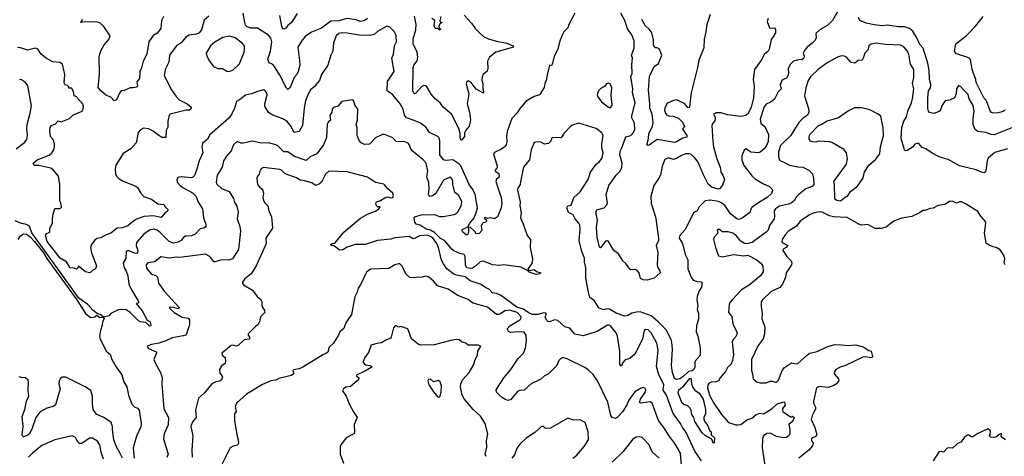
# Model space of a CAD drawing. Extents: x 1771496 to 1971148, y 471553 to 643630.
# Tile 95 of 256: x 1852208 to 1861885, y 528533 to 532823. Entities that reach past the tile are written whole.
import ezdxf

# ---------------------------------------------------------------- set-up
doc = ezdxf.new("R2010")
doc.units = 0

msp = doc.modelspace()

# ---------------------------------------------------------------- linework, layer by layer
at = {"layer": '0CON10XD'}
for points in [[(1860345, 533076.7), (1860195, 532816.2), (1860151.3, 532768.7), (1860075, 532728.6), (1860037.7, 532692.3), (1860032.9, 532685), (1860035.4, 532645), (1860026.8, 532623.2), (1860001.1, 532595), (1859948.1, 532555), (1859920.2, 532519.8), (1859908, 532495), (1859917.1, 532465), (1859915, 532444), (1859895, 532428.8), (1859875, 532432.5), (1859812.5, 532415), (1859783.2, 532386.8), (1859762.5, 532345), (1859764.5, 532295), (1859758.6, 532271.4), (1859745, 532249.2), (1859706.8, 532233.2), (1859695, 532218.8), (1859683, 532183), (1859692.5, 532145), (1859661.4, 532115), (1859626.3, 532043.7), (1859595, 532015.8), (1859545, 531992.5), (1859525, 531968), (1859484.5, 531845), (1859493.8, 531803.8), (1859532.3, 531772.3), (1859566.9, 531695), (1859562.7, 531625), (1859545, 531581.9), (1859525.4, 531555), (1859485, 531521.2), (1859465.9, 531514.1), (1859395, 531522.2), (1859345, 531554.2), (1859329.3, 531540.7), (1859306.2, 531485), (1859305.8, 531445), (1859325, 531390.8), (1859406.3, 531286.3), (1859435, 531260.8), (1859513.4, 531213.4), (1859576.7, 531185), (1859600.5, 531160.5), (1859606.2, 531145), (1859596, 531115), (1859554.3, 531075), (1859451.9, 531015), (1859405, 530979.2), (1859392.9, 530965), (1859388, 530935), (1859380, 530925), (1859307.8, 530872.2), (1859275, 530860.9), (1859255, 530868.2), (1859195.2, 530915.2), (1859140.9, 530995), (1859105, 531024.5), (1859075, 531036.1), (1858995, 531051.5), (1858945.6, 531044.4), (1858886.6, 530983.4), (1858865, 530945.8), (1858835, 530928), (1858748.8, 530761.2), (1858695, 530701.2), (1858688.1, 530675), (1858723.1, 530625), (1858748, 530515), (1858775.7, 530465), (1858773.3, 530375), (1858806.2, 530295), (1858827.5, 530265), (1858865, 530250.8), (1858905, 530246.2), (1858915, 530230), (1858910, 530195), (1858885, 530160), (1858865.5, 530104.5), (1858861.7, 530071.7), (1858872.5, 530015), (1858868, 529975), (1858880, 529935), (1858880.8, 529885), (1858859.2, 529815), (1858858, 529755), (1858872.5, 529715), (1858895, 529600), (1858896, 529525), (1858844.6, 529465), (1858844.2, 529405.8), (1858835, 529386.7), (1858815.8, 529374.2), (1858781.2, 529365), (1858726.7, 529313.3), (1858695, 529293.5), (1858665, 529289.4), (1858645, 529297.5), (1858625.4, 529355), (1858614.6, 529425), (1858622.7, 529585), (1858618.9, 529655), (1858611.7, 529681.7), (1858561.5, 529775), (1858484.4, 529854.4), (1858413, 529913), (1858305, 529953.5), (1858271.7, 529948.3), (1858225, 529939.2), (1858184.3, 529915.7), (1858155, 529910.6), (1858069.5, 529939.5), (1858005, 529978.6), (1857978.3, 529981.7), (1857945, 529974), (1857928.3, 529978.3), (1857900.5, 529990.5), (1857853.1, 530063.1), (1857811.3, 530095), (1857796.9, 530145), (1857772.3, 530285), (1857771.8, 530385), (1857760.2, 530440.2), (1857758.9, 530478.9), (1857734.1, 530544.1), (1857706.9, 530655), (1857716.6, 530766.6), (1857713.6, 530803.6), (1857702.9, 530825), (1857667.1, 530867.1), (1857647.1, 530907.1), (1857600.3, 530930.3), (1857585.6, 530975), (1857595, 530994.2), (1857628.9, 531001.1), (1857653.2, 531076.8), (1857715, 531132.5), (1857751.9, 531188.1), (1857796.7, 531253.3), (1857818.8, 531325), (1857875, 531402.5), (1857903.8, 531425), (1857933.9, 531466.1), (1857941.2, 531515), (1857929.1, 531565), (1857929.1, 531600.9), (1857944.2, 531685), (1857930.9, 531710.9), (1857872.5, 531755), (1857705, 531805.8), (1857642.7, 531787.3), (1857625, 531776.2), (1857556.2, 531705), (1857537.3, 531672.7), (1857525, 531663.3), (1857442.5, 531665), (1857425, 531627.5), (1857405, 531606.7), (1857365, 531600), (1857328.5, 531618.5), (1857295.7, 531624.3), (1857265, 531616.2), (1857233.8, 531546.2), (1857219.4, 531445), (1857159.4, 531375), (1857131.2, 531228.8), (1857127.5, 531202.5), (1857105, 531167.5), (1857102.2, 531147.8), (1857126.5, 531035), (1857124.7, 530994.7), (1857137.8, 530925), (1857131.1, 530875), (1857157.2, 530817.2), (1857195, 530703.3), (1857230, 530665), (1857224.4, 530585), (1857247.8, 530475), (1857244.2, 530435), (1857203.6, 530373.6), (1857215, 530360), (1857265, 530368.1), (1857288.3, 530348.3), (1857330, 530335), (1857320, 530325), (1857285, 530320), (1857215, 530342.5), (1857199.3, 530359.3), (1857135, 530391.5), (1856965, 530414.7), (1856925, 530408.9), (1856855.5, 530414.5), (1856765, 530449.5), (1856735, 530444.8), (1856688.8, 530401.2), (1856658.2, 530381.8), (1856635, 530377.5), (1856607.1, 530385), (1856595.5, 530395.5), (1856588.3, 530415), (1856587.3, 530495), (1856576, 530515), (1856535, 530524.3), (1856475, 530553.5), (1856455, 530568.9), (1856382.5, 530655), (1856345, 530672.1), (1856283.6, 530733.6), (1856245, 530753.9), (1856202.5, 530765), (1856145, 530805.6), (1856106.2, 530815), (1856090, 530835), (1856083.8, 530875), (1856090, 530885), (1856155, 530906), (1856285, 530908.5), (1856335, 530890.9), (1856375, 530889.5), (1856475, 530908.5), (1856495, 530916.9), (1856514.3, 530935), (1856547.5, 530995), (1856552.9, 531035), (1856525, 531096.7), (1856483.8, 531125), (1856465.8, 531205), (1856465, 531237.5), (1856455, 531260), (1856435, 531276), (1856375, 531246.9), (1856298.8, 531115), (1856265, 531091.2), (1856242.5, 531085), (1856231.4, 531091.4), (1856226, 531105), (1856234, 531155), (1856230, 531225), (1856210.8, 531275), (1856220.5, 531335), (1856203.7, 531413.7), (1856175, 531447.5), (1856064, 531535), (1856050.8, 531555), (1856037, 531597), (1856025, 531611.2), (1855993.9, 531623.9), (1855907.5, 531625), (1855875, 531663.8), (1855795, 531696.2), (1855774.1, 531695.9), (1855705, 531661.2), (1855645, 531599.4), (1855597.9, 531597.9), (1855563.8, 531613.8), (1855544.4, 531635), (1855525.6, 531685), (1855524, 531765), (1855514, 531795), (1855528.8, 531835), (1855532.5, 531945), (1855505, 531980), (1855488.3, 532028.3), (1855476.4, 532036.4), (1855375, 532020), (1855335, 531973.3), (1855290.7, 531959.3), (1855280, 531945), (1855277.5, 531915), (1855257, 531883), (1855264, 531835), (1855241.4, 531815), (1855231.1, 531795), (1855223.3, 531665), (1855195, 531593.3), (1855128.8, 531505), (1855063, 531477), (1855025, 531440), (1854910.5, 531480.5), (1854845, 531525.5), (1854805, 531525.6), (1854745, 531583.5), (1854725, 531593.5), (1854653.1, 531613.1), (1854580.4, 531610.4), (1854495, 531630), (1854405, 531610), (1854381.7, 531611.7), (1854345, 531626), (1854310, 531595), (1854286.9, 531535), (1854241.7, 531481.7), (1854211.8, 531435), (1854198.1, 531375), (1854150.5, 531295), (1854140, 531225), (1854149.4, 531205), (1854191.9, 531165), (1854267.5, 531135), (1854310, 531065), (1854318.5, 531028.5), (1854342.4, 530992.4), (1854355.6, 530935), (1854344, 530865), (1854371.2, 530791.2), (1854376.9, 530745), (1854357.5, 530565), (1854300, 530475), (1854265, 530459.2), (1854195, 530464.2), (1854125, 530442.5), (1854115, 530444.2), (1854077.6, 530497.6), (1854035, 530518.2), (1853783.2, 530486.8), (1853745, 530488.8), (1853685, 530479), (1853595, 530494), (1853537.5, 530442.5), (1853467.5, 530435), (1853452.5, 530415), (1853455, 530382.5), (1853483.8, 530345), (1853505, 530322), (1853545, 530311.2), (1853563.2, 530293.2), (1853572.3, 530235), (1853626.7, 530155), (1853774, 529995), (1853773.6, 529986.4), (1853765, 529982), (1853715, 529996.2), (1853685, 529997.5), (1853680, 529995), (1853683.3, 529985), (1853725, 529946.2), (1853805, 529900), (1853865, 529890), (1853878.6, 529875), (1853878.5, 529825), (1853846, 529735), (1853836.2, 529725), (1853815, 529715.7), (1853705, 529697.9), (1853645, 529668.2), (1853575, 529644.4), (1853505, 529632), (1853462.5, 529615), (1853475, 529593.8), (1853556, 529556), (1853526.2, 529485), (1853541.2, 529445), (1853592, 529355), (1853607.7, 529307.7), (1853604.2, 529245), (1853625, 529000), (1853670, 528915), (1853666.6, 528843.4), (1853628.6, 528755), (1853622.5, 528705), (1853667.8, 528555), (1853655, 528522)], [(1854067, 532857), (1854021.3, 532818.7), (1853996, 532725), (1853970.6, 532695), (1853945, 532680.9), (1853875, 532671.4), (1853839.4, 532650.6), (1853795, 532597.5), (1853745, 532563.8), (1853682, 532475), (1853672.7, 532407.3), (1853639.4, 532335), (1853628.6, 532275), (1853698.5, 532135), (1853745, 532067.5), (1853774.6, 532034.6), (1853854, 531995), (1853892.5, 531965), (1853894, 531955), (1853891.4, 531945), (1853877.5, 531935), (1853845, 531933.5), (1853686.1, 531893.9), (1853677.5, 531885), (1853664.1, 531825.9), (1853663, 531767), (1853647.5, 531735), (1853645.8, 531665), (1853605, 531664.2), (1853575, 531686.2), (1853518.9, 531728.9), (1853475, 531750.8), (1853425, 531756), (1853395, 531742), (1853372.9, 531715), (1853354, 531615), (1853301.2, 531555), (1853225, 531508), (1853152.5, 531395), (1853146.7, 531355), (1853150, 531310), (1853160.8, 531285), (1853182.6, 531262.6), (1853226.4, 531236.4), (1853348.7, 531188.7), (1853365.5, 531175.5), (1853399.3, 531119.3), (1853428.8, 531085), (1853505, 531061.2), (1853564.4, 531014.4), (1853626.1, 531006.1), (1853637.5, 530985), (1853666.7, 530955), (1853659.5, 530940.5), (1853635, 530923.3), (1853606.2, 530885), (1853595, 530880), (1853524.7, 530894.7), (1853429.4, 530890.6), (1853355, 530864.6), (1853325.6, 530845), (1853270.8, 530799.2), (1853215, 530779.5), (1853165, 530775.6), (1853103.3, 530726.7), (1853059.1, 530710.9), (1853005, 530680.6), (1852965, 530672.9), (1852945, 530658), (1852912.9, 530615), (1852903.1, 530585), (1852913.5, 530533.5), (1852962.5, 530405), (1852953.8, 530375), (1852926.6, 530363.4), (1852908.2, 530341.8), (1852895, 530337.1), (1852855, 530347.1), (1852785, 530400), (1852775, 530377.5), (1852765, 530373.3), (1852745, 530381.2), (1852705, 530384.2), (1852666.7, 530445), (1852605, 530481.4), (1852479.5, 530645), (1852460.6, 530705), (1852475, 530723.8), (1852505.8, 530734.2), (1852504.4, 530775), (1852532.1, 530825), (1852530.8, 530869.2), (1852537.9, 530912.1), (1852555, 530968.8), (1852605, 530969.2), (1852618.8, 530981.2), (1852613.8, 531023.8), (1852603.3, 531043.3), (1852602.2, 531205), (1852588.6, 531285), (1852537.8, 531347.8), (1852515, 531363.6), (1852395, 531392.2), (1852355, 531391.9), (1852342, 531405), (1852354.3, 531425), (1852380, 531445), (1852498.9, 531491.1), (1852525, 531513.8), (1852544, 531545), (1852551.2, 531575), (1852548.8, 531605), (1852536.7, 531645), (1852511.2, 531675), (1852502.7, 531732.7), (1852508.8, 531765), (1852520, 531785), (1852558.8, 531801.2), (1852585, 531830), (1852615, 531820), (1852697, 531853), (1852730, 531885), (1852822.5, 531925), (1852832.5, 531945), (1852836.7, 531975), (1852825, 532000), (1852780, 532045), (1852770, 532065), (1852742.5, 532075), (1852737.5, 532115), (1852719.3, 532149.3), (1852691.7, 532151.7), (1852690, 532165), (1852677, 532177), (1852653.6, 532183.6), (1852643.9, 532203.9), (1852651.2, 532285), (1852627.3, 532387.3), (1852602.7, 532402.7), (1852535, 532410.4), (1852470.8, 532440.8), (1852417.8, 532485), (1852385, 532534.4), (1852365, 532543.3), (1852285, 532522.9), (1852215, 532545.7), (1852185, 532549.2)], [(1853622.9, 532855), (1853602.5, 532815), (1853593.6, 532736.4), (1853559.6, 532690.4), (1853520.8, 532669.2), (1853476.9, 532605), (1853457.8, 532485), (1853421.4, 532415), (1853405, 532350), (1853387.5, 532315), (1853385.8, 532245), (1853358.3, 532211.7), (1853367, 532173), (1853355, 532160), (1853323.6, 532153.6), (1853295, 532153.8), (1853235, 532128), (1853205, 532124), (1853190.9, 532109.1), (1853160, 532035), (1853135, 532027.5), (1853105, 532063.3), (1853055, 532082.5), (1853004.5, 532124.5), (1852978.3, 532158.3), (1852990.8, 532285), (1852990.5, 532465), (1853007.5, 532525), (1853039.2, 532575), (1853082.6, 532627.4), (1853097.5, 532665), (1853035, 532756), (1852995, 532792.5), (1852955, 532802.9), (1852825, 532800), (1852810, 532795), (1852813, 532807), (1852830, 532825)], [(1857665, 532886.2), (1857604.3, 532775), (1857596.7, 532745), (1857556.2, 532705), (1857542.1, 532677.9), (1857516, 532615), (1857495.8, 532534.2), (1857462.5, 532465), (1857446.2, 532395), (1857435, 532370), (1857415, 532377.5), (1857395.6, 532295.6), (1857383.3, 532225), (1857369.4, 532195), (1857362.1, 532157.9), (1857316.2, 532085), (1857265, 532068.8), (1857185, 532023.8), (1857126.2, 531955), (1857094.2, 531905), (1857045, 531854), (1856999.5, 531725), (1856992.6, 531682.6), (1856996.9, 531623.1), (1856984.5, 531585.5), (1856945, 531552.5), (1856875, 531519.2), (1856866, 531505), (1856901.9, 531385), (1856899.3, 531370.7), (1856880, 531345), (1856880, 531335), (1856913.7, 531313.7), (1856921.8, 531295), (1856917.8, 531272.2), (1856892.9, 531255), (1856887.8, 531235), (1856938.6, 531075), (1856945.5, 531015), (1856938.5, 530965), (1856905, 530886), (1856875, 530866.4), (1856835, 530875.3), (1856805, 530871.2), (1856785, 530880.8), (1856775, 530878), (1856777.5, 530865), (1856797.3, 530857.3), (1856797.1, 530845), (1856786.4, 530833.6), (1856762.3, 530827.7), (1856751.8, 530818.2), (1856744.5, 530795), (1856749.7, 530750.3), (1856725, 530722.5), (1856695, 530720), (1856681.2, 530741.2), (1856635, 530783.3), (1856620.7, 530779.3), (1856618.8, 530735), (1856610, 530710), (1856595, 530708.8), (1856564.3, 530735), (1856553.8, 530755), (1856557.7, 530762.3), (1856613.3, 530786.7), (1856633.3, 530825), (1856674.4, 530875), (1856695.3, 530924.7), (1856706.8, 530975), (1856684.7, 531105), (1856660.2, 531155), (1856625.9, 531205), (1856545, 531385.8), (1856525, 531407.2), (1856465, 531447.7), (1856395, 531438.2), (1856374.7, 531444.7), (1856337.3, 531495), (1856337.4, 531547.4), (1856335.8, 531635.8), (1856328, 531665), (1856319.2, 531675), (1856236, 531715), (1856202.5, 531762.5), (1856145.7, 531805), (1856085, 531833.1), (1856008.5, 531858.5), (1855990.5, 531885), (1855976.2, 531945), (1855946.6, 531996.6), (1855874.2, 532085), (1855820, 532125), (1855823.1, 532215), (1855889.1, 532315), (1855866.5, 532445), (1855882.2, 532485), (1855892.5, 532565), (1855910, 532605), (1855907.1, 532665), (1855892.5, 532705), (1855845, 532748.8), (1855815, 532758.8), (1855724.1, 532705.9), (1855691.5, 532678.5), (1855648, 532668), (1855545, 532671.6), (1855425, 532691.8), (1855373.3, 532693.3), (1855345, 532686.5), (1855317.3, 532665), (1855291.9, 532595), (1855286.9, 532515), (1855266, 532475), (1855235.8, 532375), (1855175, 532283.3), (1855155, 532225.7), (1855103.1, 532165), (1855065.9, 532134.1), (1855038.9, 532085), (1855018.1, 532025), (1855004.4, 531955), (1854986.5, 531785), (1854955, 531723.3), (1854905, 531713.3), (1854869.2, 531785), (1854832.9, 531825), (1854795, 531850), (1854695, 531886.7), (1854655, 531910.8), (1854618.8, 531975), (1854618.8, 531995), (1854641.4, 532085), (1854638, 532105), (1854615, 532131.2), (1854605, 532133.8), (1854545, 532118.8), (1854485, 532093.8), (1854426.7, 532083.3), (1854370, 532035), (1854339.2, 532020.8), (1854320, 531955), (1854289.2, 531890.8), (1854264.6, 531855.4), (1854076.4, 531693.6), (1854055, 531648), (1854005, 531607.5), (1853998, 531575), (1854008.1, 531515), (1853972.6, 531437.4), (1853946.9, 531345), (1853925, 531293.8), (1853908.8, 531275), (1853895, 531268.8), (1853795, 531280), (1853774.1, 531275.9), (1853756.4, 531263.6), (1853751.2, 531245), (1853758, 531225), (1853785, 531194.3), (1853812, 531175), (1853905, 531121.9), (1853941.9, 531085), (1853957.6, 531037.6), (1854006.2, 530965), (1854014.2, 530875), (1854036.2, 530815), (1854036.2, 530795), (1854030, 530785), (1854017.5, 530775), (1853982.8, 530767.2), (1853933.3, 530715), (1853895, 530699.2), (1853838, 530695), (1853815, 530680), (1853795.6, 530655), (1853765, 530636.2), (1853717, 530627), (1853676.7, 530645), (1853590.6, 530730.6), (1853558, 530755), (1853525, 530764.5), (1853483.4, 530756.6), (1853429.4, 530715), (1853354.5, 530635), (1853352.4, 530605), (1853370.8, 530555), (1853365, 530530.6), (1853355, 530525.5), (1853335, 530527.6), (1853275, 530554.3), (1853255.6, 530544.4), (1853252.5, 530477.5), (1853224.4, 530435), (1853234.5, 530385), (1853253, 530353), (1853269.5, 530305), (1853282.3, 530225), (1853307.7, 530167.7), (1853375.6, 530055), (1853375, 530040), (1853353.8, 530035), (1853412.1, 529962.1), (1853462.1, 529872.1), (1853488.8, 529855), (1853496.7, 529815), (1853485, 529813.3), (1853449.3, 529849.3), (1853395, 529854.6), (1853375, 529864.5), (1853295.2, 529945.2), (1853255, 529971.2), (1853235, 529977.2), (1853176.5, 529973.5), (1853102.5, 529935), (1853085, 529912.5), (1853030, 529900), (1853037.5, 529885), (1853023.3, 529855), (1853019.3, 529820.7), (1853001.7, 529768.3), (1852994, 529715), (1852997.1, 529695), (1853057.5, 529565), (1853096.1, 529536.1), (1853112.9, 529485), (1853154, 529416), (1853212.9, 529335), (1853230, 529265), (1853260, 529215), (1853277.3, 529135), (1853310.6, 529045), (1853335, 529019.4), (1853365.3, 529005.3), (1853381.9, 528985), (1853401.3, 528851.3), (1853398.9, 528821.1), (1853355, 528731.2), (1853323.3, 528615), (1853334.5, 528515)], [(1855624.8, 532835.2), (1855595, 532813.3), (1855555, 532806.2), (1855515, 532820.4), (1855425, 532834.7), (1855345, 532812.8), (1855265, 532808.3), (1855175, 532740.8), (1855075, 532699.5), (1855013.4, 532656.6), (1854977.6, 532612.4), (1854943.3, 532555), (1854958.3, 532421.7), (1854962.5, 532375), (1854945.6, 532315), (1854930.5, 532285), (1854905.5, 532255), (1854865, 532156.2), (1854845, 532136.2), (1854829.7, 532149.7), (1854765, 532277.1), (1854713, 532363), (1854695, 532384.5), (1854660.9, 532400.9), (1854651.8, 532415), (1854647.7, 532435), (1854673.8, 532515), (1854684.6, 532605), (1854675.4, 532645), (1854655, 532670.6), (1854545, 532740.9), (1854475, 532740.8), (1854440.6, 532755), (1854428.7, 532768.7), (1854419.2, 532795), (1854405, 532886.2)], [(1854936.4, 532883.6), (1854878.6, 532795), (1854842.5, 532765), (1854825, 532740), (1854805, 532728.8), (1854795, 532733.3), (1854785, 532757.5), (1854765, 532863.3)], [(1856576.3, 532866.3), (1856650.2, 532790.2), (1856685.4, 532735.4), (1856725, 532698.6), (1856765, 532658.6), (1856815.5, 532635.5), (1856895, 532611.9), (1856995.9, 532594.1), (1857057.5, 532565), (1857062.5, 532555), (1856886.2, 532505), (1856824.2, 532455), (1856804.3, 532415), (1856808.6, 532345), (1856803.8, 532316.2), (1856763.3, 532285), (1856753.9, 532266.1), (1856750.6, 532225), (1856758.6, 532195), (1856758.6, 532145), (1856768, 532115), (1856765, 532100), (1856695, 532140), (1856645.6, 532205.6), (1856615, 532222.5), (1856602.5, 532215), (1856596.4, 532193.6), (1856622.5, 532095), (1856606, 531995), (1856629.2, 531915), (1856638.9, 531835), (1856625, 531777.5), (1856592.9, 531737.1), (1856581.2, 531711.2), (1856578.6, 531675), (1856555, 531643.3), (1856545, 531640), (1856536, 531665), (1856536.2, 531705), (1856523.5, 531755), (1856452.9, 531895), (1856370.8, 531965), (1856341.4, 532005), (1856292.5, 532045), (1856253.2, 532093.2), (1856205, 532170), (1856185.7, 532175.7), (1856165, 532170), (1856095, 532093.3), (1856081.7, 532101.7), (1856072.1, 532122.1), (1856074.2, 532355), (1856081.4, 532375), (1856115, 532418), (1856122.1, 532455), (1856113.6, 532505), (1856075.5, 532585), (1856075.4, 532635), (1856102.5, 532725), (1856104.7, 532775), (1856087.2, 532857.2)], [(1856348, 532855), (1856337.5, 532815), (1856345, 532800), (1856360, 532795), (1856337, 532783), (1856327.5, 532755), (1856331.7, 532741.7), (1856347.5, 532735), (1856335, 532720), (1856318.3, 532738.3), (1856295, 532737.5), (1856287.5, 532745), (1856282, 532765), (1856286.7, 532815), (1856260, 532835)], [(1859565, 532834), (1859555.6, 532805), (1859578.8, 532745), (1859585, 532740.8), (1859625, 532744.3), (1859635, 532726.7), (1859636.9, 532695), (1859615, 532653.8), (1859592.5, 532627.5), (1859574.2, 532535), (1859564, 532515), (1859525, 532480), (1859499.6, 532430.4), (1859430.8, 532335), (1859416.1, 532235), (1859427, 532167), (1859421.1, 532055), (1859397.5, 531965), (1859368, 531902), (1859345, 531881), (1859295, 531871.6), (1859165, 531890), (1859101.6, 531908.4), (1859052.7, 531907.3), (1859027.5, 531895), (1859043.8, 531865), (1859043.8, 531853.8), (1859039.4, 531830.6), (1859019.2, 531805), (1859011.9, 531785), (1859020, 531625), (1859026.7, 531575), (1859057.1, 531465), (1859094.5, 531365), (1859097.8, 531325), (1859119.4, 531295), (1859135.8, 531254.2), (1859115, 531197.5), (1859090, 531165), (1859075, 531159.2), (1859015, 531172.9), (1858975, 531205.6), (1858924.5, 531304.5), (1858875, 531424.4), (1858845, 531465.4), (1858805, 531500.4), (1858785, 531506.9), (1858754.1, 531505.9), (1858705, 531485.4), (1858665, 531459.6), (1858635, 531450), (1858585, 531467.1), (1858550.2, 531449.8), (1858523.1, 531385), (1858505, 531296.7), (1858490, 531265), (1858441.4, 531195), (1858410.8, 531085), (1858415.8, 531015.8), (1858455.7, 530885), (1858462.9, 530842.9), (1858486.9, 530673.1), (1858485, 530653.3), (1858462, 530605), (1858480.6, 530535), (1858474.4, 530414.4), (1858480, 530385), (1858500.6, 530355), (1858503.1, 530335), (1858445, 530282.9), (1858375, 530263.5), (1858335, 530266.7), (1858309.5, 530279.5), (1858295, 530336.2), (1858275, 530361.2), (1858255, 530368.8), (1858215, 530366.7), (1858205, 530373.3), (1858166.2, 530426.2), (1858134.4, 530455), (1858091.9, 530521.9), (1858048.8, 530555), (1857995, 530643.8), (1857985, 530648.8), (1857965, 530646.2), (1857920, 530585), (1857915, 530581.2), (1857905, 530586.7), (1857883, 530687), (1857878.2, 530785), (1857886.2, 530855), (1857874.3, 530915.7), (1857872.4, 530937.6), (1857882, 530955), (1857952, 530975), (1857980, 531005), (1857984.5, 531025), (1857972.9, 531105), (1857999.5, 531195), (1858068.8, 531295), (1858108.2, 531335), (1858125.3, 531375), (1858129.2, 531415), (1858106.2, 531495), (1858108.2, 531531.8), (1858127, 531563), (1858165, 531672), (1858215, 531686.1), (1858240, 531715), (1858252.5, 531745), (1858251.2, 531805), (1858220, 531865), (1858256, 532005), (1858229.5, 532105), (1858234, 532145), (1858215.5, 532265), (1858226.5, 532295), (1858225.4, 532384.6), (1858229.5, 532445), (1858221.9, 532475), (1858247.3, 532545), (1858247.1, 532615), (1858224.7, 532674.7), (1858180.3, 532735), (1858154.6, 532815), (1858116.9, 532886.9)], [(1858995, 532873.8), (1858960, 532775), (1858951.9, 532705), (1858935, 532633.3), (1858933.5, 532546.5), (1858881.5, 532425), (1858870.3, 532355), (1858807.8, 532105), (1858791.5, 531968.5), (1858785, 531958), (1858775, 531961.4), (1858740.9, 532000.9), (1858665, 532035.4), (1858635, 532029.6), (1858580.8, 532005), (1858569.4, 531995), (1858548.1, 531955), (1858546.9, 531935), (1858555.6, 531905), (1858565, 531889.2), (1858585, 531877.1), (1858630, 531875), (1858684.5, 531854.5), (1858723.8, 531815), (1858742.5, 531775), (1858726.7, 531755), (1858726.2, 531745), (1858766, 531685), (1858765, 531667.5), (1858725, 531658), (1858668.8, 531625), (1858645, 531618.1), (1858475, 531645.4), (1858395, 531590.6), (1858385, 531586.9), (1858371.4, 531595), (1858388.9, 531655), (1858391.2, 531705), (1858426.2, 531775), (1858434.6, 531815), (1858422.7, 531895), (1858400, 531955), (1858401.2, 531995), (1858387.1, 532135), (1858397.1, 532265), (1858445, 532362.5), (1858485, 532392.5), (1858520, 532475), (1858497.5, 532535), (1858475, 532546.7), (1858455, 532547.5), (1858447.5, 532555), (1858438.8, 532575), (1858436, 532625), (1858420, 532695), (1858397.6, 532727.6), (1858354.4, 532765), (1858322.1, 532825)], [(1861965.4, 531764.6), (1861785, 531691.8), (1861755, 531694.5), (1861705, 531713.8), (1861624.1, 531724.1), (1861599.1, 531745), (1861578.9, 531795), (1861577.7, 531855), (1861588.8, 531925), (1861579.5, 531979.5), (1861540.3, 532045), (1861528.4, 532088.4), (1861482.5, 532135), (1861455, 532166.2), (1861433.9, 532176.1), (1861416.7, 532145), (1861412, 532095), (1861395.9, 532054.1), (1861345, 532033.3), (1861304.3, 532025.7), (1861275.8, 531984.2), (1861255, 531927.5), (1861245, 531920), (1861191.7, 531901.7), (1861151.2, 531911.2), (1861140, 531925), (1861132, 531952), (1861133.6, 532053.6), (1861140, 532125), (1861159.4, 532155), (1861163.3, 532185), (1861148.7, 532235), (1861146.2, 532325), (1861134.5, 532395.5), (1861089.1, 532545), (1861055, 532581.1), (1861025.4, 532645), (1860985, 532710), (1860955, 532736.2), (1860905, 532752.9), (1860845, 532754.6), (1860735, 532769.5), (1860685, 532761.8), (1860605.7, 532774.3), (1860528.3, 532788.3), (1860463.8, 532815), (1860450.6, 532845)], [(1861895, 531934.3), (1861865, 531918.9), (1861825, 531908.9), (1861775.8, 531905.8), (1861760.3, 531910.3), (1861745, 531928.8), (1861708.6, 532025), (1861684.2, 532055), (1861607.3, 532205), (1861604.4, 532235.6), (1861570.3, 532335), (1861553.7, 532433.7), (1861535, 532448.2), (1861416.6, 532486.6), (1861396.5, 532515), (1861408.6, 532585), (1861509.4, 532665), (1861606, 532764), (1861676.4, 532853.6)], [(1854265, 532314), (1854303.6, 532326.4), (1854368.8, 532391.2), (1854413.8, 532505), (1854418.8, 532535), (1854416.2, 532565), (1854395, 532593.8), (1854325, 532645.7), (1854275, 532661.4), (1854205, 532650), (1854125, 532601.4), (1854083.1, 532565), (1854040.8, 532495), (1854047.5, 532465), (1854074, 532415), (1854112, 532365), (1854155, 532344.4), (1854202.3, 532342.3), (1854245, 532316.2), (1854265, 532314)], [(1861915, 531553.1), (1861792.6, 531517.4), (1861725.7, 531464.3), (1861715.8, 531435), (1861705, 531340), (1861696.7, 531325), (1861685, 531320), (1861662.5, 531325), (1861608.6, 531348.6), (1861445, 531386.7), (1861335, 531451.2), (1861245, 531475.7), (1861175, 531511.1), (1861115, 531553.5), (1861077.9, 531567.9), (1861045, 531606.2), (1861025, 531607.5), (1861005, 531600), (1860985, 531572.5), (1860935, 531537.5), (1860915, 531533.8), (1860903, 531543), (1860873.1, 531655), (1860879.2, 531765), (1860897.1, 531825), (1860925, 531870), (1860938.9, 531935), (1860973.1, 532005), (1860984.5, 532045), (1860994.6, 532145), (1860982.2, 532195), (1860997.1, 532255), (1860994.5, 532335), (1860962.7, 532385), (1860945.5, 532485), (1860934.4, 532515), (1860897.4, 532557.4), (1860863.4, 532573.4), (1860715, 532580.9), (1860625, 532592.1), (1860575.5, 532584.5), (1860554.6, 532565.4), (1860544.2, 532525), (1860515.7, 532495), (1860494.2, 532435.8), (1860483.8, 532426.2), (1860448.3, 532421.7), (1860415, 532396.7), (1860381.2, 532401.2), (1860333.3, 532455), (1860315, 532466.2), (1860285, 532468), (1860245, 532454.2), (1860145, 532398.6), (1860056, 532335), (1859982.9, 532265), (1859956.9, 532225), (1859934.4, 532155), (1859921.9, 532075), (1859959.7, 531949.7), (1859963.6, 531915), (1859951.3, 531885), (1859910.3, 531859.7), (1859866.1, 531813.9), (1859785, 531682), (1859684.2, 531585.8), (1859666.5, 531523.5), (1859664.6, 531475), (1859674.5, 531445), (1859685, 531435.6), (1859718.8, 531425), (1859772.4, 531392.4), (1859855, 531376.8), (1859905, 531374), (1859963.5, 531345), (1859999.2, 531309.2), (1860008.8, 531265), (1860011.9, 531205), (1859996.3, 531183.7), (1859935, 531161.1), (1859870.6, 531109.4), (1859840.4, 531079.6), (1859820.5, 531045), (1859794.7, 531025.3), (1859765, 531010), (1859675, 530990), (1859635.8, 530964.2), (1859622.9, 530945), (1859627.8, 530885), (1859622.5, 530865), (1859578.8, 530801.2), (1859563.1, 530755), (1859545.8, 530735), (1859407.5, 530635), (1859355, 530619.5), (1859332.9, 530622.9), (1859295, 530646.7), (1859246.2, 530706.2), (1859217, 530727), (1859172.7, 530737.3), (1859115, 530737.5), (1859080, 530765), (1859063.3, 530755), (1859070, 530725), (1859035, 530686.2), (1859028.2, 530665), (1859045.5, 530585), (1859074.6, 530504.6), (1859115, 530494.2), (1859225, 530515.8), (1859325, 530504.5), (1859365, 530508.9), (1859448, 530468), (1859491.7, 530431.7), (1859510.8, 530405), (1859514.2, 530345), (1859487.5, 530305), (1859378.6, 530215), (1859301.1, 530168.9), (1859208.9, 530071.1), (1859188.1, 530045), (1859181.5, 530025), (1859175.8, 529945.8), (1859206.8, 529906.8), (1859217.5, 529835), (1859261.2, 529745), (1859251.2, 529715), (1859219.7, 529680.3), (1859211.4, 529658.6), (1859224.3, 529535), (1859214.4, 529475), (1859196.9, 529435), (1859163.1, 529405), (1859146, 529365), (1859091.2, 529305), (1859075.7, 529274.3), (1859054.4, 529265.6), (1859005, 529260.9), (1858985, 529250.9), (1858971.8, 529235), (1858968, 529205), (1858986.2, 529135), (1859029.2, 529055), (1859106.4, 528945), (1859175, 528866.4), (1859245, 528841.9), (1859265, 528841.4), (1859295, 528846.9), (1859355, 528892.2)], [(1852172, 531555), (1852255, 531615.8), (1852276.9, 531645), (1852284.5, 531685), (1852277.3, 531755), (1852280, 531795), (1852310.8, 531905), (1852323, 531977), (1852288.8, 532175), (1852265, 532206), (1852225, 532232.5), (1852205, 532237.1)], [(1858015, 531957.5), (1858032, 531985), (1858022, 532085), (1858028, 532155), (1858015, 532190), (1857995, 532200), (1857975, 532192.5), (1857959.5, 532170.5), (1857915, 532143.3), (1857896.7, 532125), (1857884, 532085), (1857891.2, 532065), (1857926.7, 532015), (1857995, 531962.5), (1858015, 531957.5)], [(1860275, 531044.2), (1860325, 531083.3), (1860345, 531090), (1860374.6, 531135.4), (1860441.7, 531188.3), (1860495.9, 531264.1), (1860511.4, 531325), (1860554.6, 531395.4), (1860619.7, 531450.3), (1860662, 531505), (1860668.6, 531575), (1860697.8, 531685), (1860695, 531760), (1860672.5, 531875), (1860645, 531895.8), (1860565, 531936.2), (1860485, 531957.5), (1860411.7, 531958.3), (1860355, 531928), (1860255, 531859.2), (1860145, 531827.5), (1860095, 531796.2), (1860055, 531782), (1859975, 531696.2), (1859964.2, 531675), (1859964, 531656), (1859974.3, 531634.3), (1859995, 531626), (1860035, 531624.2), (1860065, 531631.4), (1860165, 531626.9), (1860196.6, 531616.6), (1860299.3, 531559.3), (1860330, 531515), (1860340, 531455), (1860331.2, 531405), (1860206.2, 531235), (1860214.2, 531204.2), (1860216.1, 531066.1), (1860239.5, 531049.5), (1860275, 531044.2)], [(1858909.9, 528489.9), (1858844, 528585), (1858754.1, 528774.1), (1858720.9, 528815), (1858703.9, 528855), (1858630.7, 528955), (1858564.7, 529135), (1858531.7, 529181.7), (1858539.6, 529235), (1858518.8, 529278.8), (1858490.4, 529335), (1858467.1, 529415), (1858481.6, 529575), (1858469.7, 529645), (1858415, 529745.8), (1858385.4, 529775.4), (1858360.7, 529779.3), (1858345, 529768), (1858327.8, 529685), (1858254.5, 529535.5), (1858205, 529495.8), (1858159.7, 529480.3), (1858136.2, 529455), (1858123, 529423), (1858115, 529422.5), (1858107, 529437), (1858107.5, 529565), (1858082.7, 529715), (1858069.2, 529745), (1858015, 529814.4), (1858002.6, 529822.6), (1857985, 529823.1), (1857885, 529760), (1857745.6, 529715.6), (1857665, 529732.2), (1857615, 529792.9), (1857564.6, 529804.6), (1857497, 529867), (1857465, 529872.8), (1857415, 529855.8), (1857398.8, 529858.8), (1857388.8, 529868.8), (1857373.8, 529905), (1857385, 529930), (1857379.8, 529939.8), (1857355, 529942.3), (1857304.8, 529925.2), (1857245, 529927.5), (1857205, 529944.8), (1857159.4, 529979.4), (1857095, 529999.8), (1856935, 530117.7), (1856895, 530134.4), (1856855, 530138.1), (1856825, 530173.5), (1856779.2, 530195), (1856745, 530220), (1856635, 530257.5), (1856587.9, 530297.9), (1856502.7, 530312.7), (1856474.3, 530324.3), (1856405.3, 530375.3), (1856374.8, 530425), (1856355, 530460), (1856325.2, 530584.8), (1856308.6, 530625), (1856265, 530684), (1856214.9, 530704.9), (1856139.4, 530700.6), (1856095, 530675.7), (1856075, 530671.1), (1856035, 530693.3), (1855895, 530680.8), (1855855, 530666.9), (1855725, 530652.7), (1855605, 530615.7), (1855505, 530614.4), (1855425, 530588.6), (1855385, 530561.4), (1855358.3, 530558.3), (1855343.8, 530563.8), (1855295, 530600), (1855270, 530605), (1855267.5, 530615), (1855280, 530625), (1855305, 530627.5), (1855394.2, 530735), (1855557.3, 530872.7), (1855625, 530911.4), (1855705, 530941.4), (1855738.8, 530965), (1855750, 530985), (1855725, 530984), (1855715, 530994.2), (1855709.2, 531020.8), (1855715, 531032), (1855752.7, 531047.3), (1855805, 531080), (1855825, 531082.5), (1855855, 531071.4), (1855875, 531077.5), (1855881.2, 531095), (1855875, 531117.5), (1855825, 531160), (1855797.8, 531197.8), (1855785.6, 531205.6), (1855705, 531223.8), (1855625, 531277.5), (1855425, 531326.9), (1855245, 531335.3), (1855215, 531304.3), (1855173.2, 531226.8), (1855152.4, 531207.6), (1855115, 531195.7), (1855079.5, 531219.5), (1854995, 531244.4), (1854965, 531246.9), (1854928.5, 531268.5), (1854835, 531303.6), (1854815, 531311.9), (1854780, 531345), (1854765, 531351.1), (1854605, 531371.2), (1854585, 531361.2), (1854571.2, 531345), (1854561.2, 531305), (1854543.8, 531285), (1854538.8, 531265), (1854542.2, 531225), (1854552.7, 531195), (1854566.2, 531176.2), (1854585.8, 531165), (1854598.1, 531145), (1854604.4, 531115), (1854599.1, 531075), (1854605.4, 531045.4), (1854617.1, 531025), (1854648.1, 530995), (1854655.7, 530945), (1854682.9, 530885), (1854692.5, 530775), (1854626, 530675), (1854629.5, 530625), (1854625, 530606.2), (1854533.3, 530405), (1854482.5, 530327.5), (1854416, 530275), (1854396.7, 530245), (1854396.7, 530235), (1854409.3, 530219.3), (1854497.5, 530165), (1854543.6, 530103.6), (1854577.5, 530075), (1854586.4, 530053.6), (1854589.5, 530009.5), (1854613.3, 529965), (1854617.5, 529945), (1854575, 529902.5), (1854566.2, 529855), (1854550, 529825), (1854525, 529807.5), (1854454.2, 529735.8), (1854454.1, 529724.1), (1854466.2, 529705), (1854467, 529683), (1854415, 529676.7), (1854355, 529621.2), (1854335, 529616.7), (1854305, 529626.7), (1854285, 529623.3), (1854193.3, 529545), (1854197, 529527), (1854226.7, 529505), (1854230, 529465), (1854226.7, 529445), (1854195.6, 529424.4), (1854172, 529385), (1854174.2, 529354.2), (1854201.2, 529315), (1854191.2, 529285), (1854175, 529272), (1854135.9, 529264.1), (1854095.9, 529244.1), (1854025, 529156), (1853966, 529105), (1853937.5, 528985), (1853942.9, 528915), (1853905, 528872), (1853889.5, 528825), (1853908.6, 528735), (1853898.9, 528595), (1853903.5, 528525)], [(1861893.8, 530415), (1861884.1, 530434.1), (1861890.8, 530475), (1861883.9, 530503.9), (1861845, 530562.5), (1861805.9, 530585.9), (1861775, 530590), (1861735, 530606.2), (1861705.9, 530625.9), (1861690, 530725), (1861703.3, 530825), (1861700.7, 530840.7), (1861653.6, 530893.6), (1861625, 530937.5), (1861511.7, 531011.7), (1861463, 531033), (1861445, 531032.5), (1861415, 531020), (1861375, 531040), (1861345, 531036.7), (1861301.7, 531008.3), (1861235, 530996.2), (1861185, 530970), (1861155, 530966.7), (1861105, 530947.5), (1861085, 530947.5), (1861052.5, 530925), (1860975, 530888.8), (1860878.3, 530871.7), (1860805, 530846.7), (1860772.5, 530825), (1860725, 530783.3), (1860675, 530770), (1860615, 530770), (1860545, 530810), (1860486.1, 530803.9), (1860455, 530812.9), (1860339.7, 530879.7), (1860205, 530886), (1860166.1, 530896.1), (1860095, 530931.2), (1860075, 530933.8), (1860015, 530924.2), (1859970, 530905), (1859879.2, 530845), (1859843.8, 530795), (1859765, 530745.6), (1859731.5, 530708.5), (1859703.5, 530665), (1859699.4, 530645), (1859703.5, 530633.5), (1859758, 530605), (1859741.4, 530585), (1859712.7, 530567.3), (1859710, 530555), (1859746.7, 530496.7), (1859790, 530455), (1859797.8, 530435), (1859793.3, 530415), (1859742.7, 530335), (1859734.5, 530295), (1859706.7, 530225), (1859679.4, 530190.6), (1859595, 530153.3), (1859505, 530068.6), (1859495, 530050), (1859494.5, 530005.5), (1859506.5, 529935), (1859501.8, 529885), (1859531.3, 529805), (1859527.9, 529735), (1859515, 529688), (1859465, 529622.5), (1859399.5, 529485), (1859401.9, 529375), (1859411.9, 529345), (1859417.1, 529295), (1859452.9, 529265), (1859485, 529256.5), (1859544.7, 529255.3), (1859585, 529271.2), (1859605, 529271.2), (1859635, 529260), (1859645, 529263.1), (1859665, 529282), (1859701.5, 529375), (1859725, 529406.5), (1859795, 529451.2), (1859838.2, 529441.8), (1859855, 529444.5), (1859949.4, 529530.6), (1859975, 529546.7), (1860045, 529562.5), (1860134, 529605), (1860215, 529630.4), (1860285, 529630), (1860345, 529620.9), (1860425, 529628.1), (1860497.6, 529607.6), (1860555, 529572), (1860576.7, 529565), (1860591.2, 529515), (1860586.7, 529505), (1860575, 529501.4), (1860525, 529509.1), (1860494, 529506), (1860325, 529425.5), (1860270.4, 529409.6), (1860230.6, 529385), (1860215.7, 529365), (1860214.6, 529344.6), (1860254, 529295), (1860260, 529275), (1860235.5, 529244.5), (1860211.2, 529228.8), (1860155, 529210), (1860065, 529219.4), (1860040.8, 529205), (1860008.6, 529075), (1860010.6, 529055), (1860029.4, 529015), (1860029.2, 528995), (1860022.5, 528985), (1859995.4, 528934.6), (1859986.7, 528895), (1860022.9, 528815), (1860041.1, 528745), (1860025, 528723.8), (1859997.5, 528715), (1859991.2, 528705), (1859990, 528685), (1860007.5, 528665), (1860000.6, 528635), (1859965, 528593.1), (1859865.7, 528514.3)], [(1852193.6, 530665), (1852215, 530699.2), (1852245, 530719.1), (1852275, 530715.5), (1852310.9, 530690.9), (1852353.3, 530643.3), (1852442.4, 530532.4), (1852475, 530475.7), (1852770.7, 530070.7), (1852854, 529935), (1852905, 529896.7), (1852945, 529903.3), (1852965, 529920), (1852995, 529897.5), (1853030, 529900), (1853030, 529905), (1853000, 529925), (1852971.7, 529931.7), (1852928.3, 529968.3), (1852878, 530025), (1852788.1, 530088.1), (1852583.5, 530375), (1852327.8, 530727.8), (1852302.9, 530795), (1852275, 530812.5), (1852225, 530820.3), (1852165, 530847.4)], [(1856976.7, 529093.3), (1856944.3, 529115), (1856895, 529164), (1856890, 529185), (1856966.6, 529303.4), (1857035, 529385.8), (1857108.6, 529495), (1857158.5, 529545), (1857180, 529595), (1857188.5, 529675), (1857186.5, 529725), (1857165, 529751.5), (1857115, 529756.2), (1857031.2, 529751.2), (1857011.1, 529761.1), (1856999.2, 529785), (1857026.5, 529815), (1857122.5, 529875), (1857132.5, 529885), (1857135.8, 529905), (1857095.8, 529945), (1857025, 529970.6), (1856975, 529961.2), (1856935, 529934), (1856914.3, 529925.7), (1856895, 529925.8), (1856805, 529998.5), (1856665, 530039.5), (1856647, 530047), (1856615, 530074.2), (1856513, 530113), (1856420, 530175), (1856315, 530209.2), (1856276, 530255), (1856225, 530295.7), (1856195, 530304.3), (1856165, 530292.7), (1856045, 530288), (1856005, 530323.8), (1855965.3, 530405.3), (1855945, 530424.2), (1855935, 530424.2), (1855895, 530414), (1855835, 530380), (1855655, 530370.8), (1855615, 530343.3), (1855560.8, 530225), (1855534.6, 530185.4), (1855525.8, 530145), (1855500.7, 530099.3), (1855470, 529925), (1855425, 529863.3), (1855412.5, 529845), (1855392.3, 529787.7), (1855353.3, 529755), (1855342.5, 529725), (1855291.2, 529645), (1855251.2, 529605), (1855235, 529557.5), (1855225, 529546.7), (1855188.8, 529531.2), (1854992.4, 529407.6), (1854955, 529393.3), (1854897.7, 529382.3), (1854891.2, 529375), (1854901.2, 529345), (1854875, 529328.1), (1854755, 529296.7), (1854725, 529281.4), (1854677.5, 529275), (1854595, 529239.2), (1854436.2, 529145), (1854340, 529055), (1854326.4, 529023.6), (1854336.2, 528975), (1854318.3, 528951.7), (1854318.8, 528885), (1854341.2, 528745), (1854356, 528695), (1854358.3, 528661.7), (1854348.3, 528641.7), (1854305, 528633.3), (1854276.7, 528615), (1854190.8, 528445)], [(1856791.7, 528531.7), (1856783.8, 528555), (1856798.3, 528621.7), (1856797.5, 528685), (1856810, 528755), (1856783.3, 528855), (1856737.3, 528927.3), (1856664.5, 528994.5), (1856576.9, 529096.9), (1856557.8, 529135), (1856540.4, 529215), (1856543.1, 529245), (1856560.8, 529285), (1856625, 529355.8), (1856672.9, 529435), (1856684.5, 529485.5), (1856706.4, 529526.4), (1856711.2, 529565), (1856741.2, 529615), (1856715, 529626.8), (1856616.2, 529626.2), (1856592.5, 529645), (1856572, 529652), (1856555, 529656.2), (1856527.4, 529677.4), (1856505, 529680.9), (1856445, 529671.4), (1856280.5, 529629.5), (1856145, 529625.4), (1856123.3, 529635), (1856058.6, 529688.6), (1856023.8, 529785), (1855955, 529807.5), (1855935, 529802.5), (1855903, 529817), (1855881.2, 529795), (1855860, 529705), (1855852.5, 529695), (1855805.8, 529674.2), (1855765, 529647.5), (1855717, 529643), (1855663.8, 529625), (1855635.6, 529554.4), (1855601.2, 529505), (1855583.3, 529465), (1855583.9, 529453.9), (1855605, 529433.3), (1855650, 529425), (1855670, 529415), (1855662.5, 529405), (1855596.7, 529365), (1855521.2, 529335), (1855516.7, 529325), (1855540, 529305), (1855542.5, 529295), (1855526.2, 529275), (1855460.7, 529219.3), (1855415, 529212.5), (1855391.2, 529195), (1855382, 529175), (1855416.7, 529125), (1855450.6, 529040.6), (1855492.3, 528962.3), (1855526.2, 528915), (1855496.2, 528845), (1855500, 528765), (1855492.5, 528755), (1855417.5, 528715), (1855363.3, 528645), (1855356.7, 528625), (1855356.2, 528555), (1855390, 528465)], [(1858714.5, 528404.5), (1858703.8, 528563.8), (1858648.3, 528658.3), (1858587, 528737), (1858546.9, 528805), (1858487.8, 528885), (1858425, 529056.2), (1858405, 529068), (1858315, 529053.8), (1858301.1, 529061.1), (1858308.5, 529095), (1858357.8, 529165), (1858360.8, 529185), (1858355, 529200), (1858335, 529208), (1858315, 529204), (1858255, 529168), (1858195.5, 529084.5), (1858178.1, 529045), (1858135, 528974.2), (1858085, 528919.2), (1858065, 528906.2), (1858035, 528910), (1858019.4, 528935), (1857987.8, 529065), (1857886, 529275), (1857845, 529336.2), (1857794.1, 529384.1), (1857762.5, 529405), (1857595, 529487.5), (1857545, 529503.8), (1857525, 529493.8), (1857508, 529475), (1857486, 529425), (1857405, 529342.5), (1857365, 529322.9), (1857329.2, 529290.8), (1857234.4, 529245), (1857165.5, 529184.5), (1857125, 529180.8), (1857105, 529172.5), (1857030.9, 529089.1), (1857005, 529082), (1856976.7, 529093.3)], [(1853190, 528575), (1853159.6, 528625), (1853133.3, 528695), (1853120, 528795), (1853121.4, 528825), (1853106, 528865), (1853033.6, 528913.6), (1852965, 528944.3), (1852934, 528985), (1852922.4, 529042.4), (1852924.3, 529125), (1852908.8, 529178.8), (1852851.2, 529215), (1852660.4, 529310.4), (1852625, 529312.2), (1852605.6, 529295), (1852594.6, 529275), (1852592.1, 529245), (1852606.7, 529195), (1852560, 529040), (1852538.6, 529021.4), (1852473.8, 529005), (1852409.5, 528970.5), (1852367.5, 528915), (1852329.6, 528810.4), (1852304.6, 528755), (1852289.7, 528740.3), (1852245.6, 528725.6), (1852235, 528733.3), (1852232.2, 528745), (1852241.8, 528825), (1852232.2, 528925), (1852257.3, 528992.7), (1852274.4, 529075), (1852296.9, 529125), (1852290, 529175), (1852296.2, 529265), (1852291.7, 529281.7), (1852265, 529303.3), (1852223, 529307), (1852202.5, 529315)], [(1856325, 529114), (1856341.2, 529125), (1856350.8, 529165), (1856354, 529225), (1856340, 529265), (1856325, 529278.8), (1856276.1, 529266.1), (1856245, 529291.2), (1856225, 529286.2), (1856218, 529275), (1856229.5, 529235), (1856275.6, 529165), (1856315, 529116.7), (1856325, 529114)], [(1859025, 528661.2), (1859010.8, 528700.8), (1858945, 528737.1), (1858915, 528763.8), (1858844, 528875), (1858833.1, 528915), (1858814.5, 528945), (1858808.7, 528985), (1858798.8, 529005), (1858775, 529030.6), (1858735, 529043.5), (1858720.5, 529055), (1858679.1, 529155), (1858685.3, 529185), (1858735.5, 529224.5), (1858795, 529298.8), (1858805, 529302.5), (1858810, 529245), (1858825, 529210), (1858845, 529181.4), (1858885, 529154), (1858925.4, 529095), (1858946.8, 528993.2), (1858946.9, 528955), (1858932.2, 528915), (1858933.1, 528895), (1858941.6, 528871.6), (1858964.7, 528844.7), (1858990.8, 528785), (1859003.3, 528775), (1859002.7, 528742.7), (1859035.8, 528715), (1859035, 528664), (1859025, 528661.2)], [(1859355, 528892.2), (1859405, 528908.8), (1859446.7, 528945), (1859485, 528957.5), (1859515, 528950.8), (1859525, 528954.3), (1859605, 529002.5), (1859651.7, 529048.3), (1859718, 529068), (1859726.2, 529066.2), (1859731.2, 529035), (1859705, 529002.5), (1859704, 528985), (1859710, 528975), (1859785, 528922.5), (1859795, 528920), (1859805, 528926.7), (1859820, 528915), (1859804, 528875), (1859767.5, 528845), (1859778.6, 528795), (1859776.2, 528756.2), (1859766, 528735), (1859742.1, 528717.9), (1859715, 528713.5), (1859645, 528729.2), (1859585, 528761.8), (1859552.5, 528757.5), (1859519.5, 528735), (1859508.5, 528705), (1859506.9, 528615), (1859533.7, 528423.7)], [(1857645.6, 528514.4), (1857682.5, 528545), (1857755, 528630.8), (1857798.1, 528695), (1857796, 528775), (1857766, 528865), (1857715, 528890), (1857655, 528888.8), (1857595, 528907.5), (1857425, 528811.2), (1857377, 528807), (1857355, 528827.5), (1857335, 528827.5), (1857272.3, 528767.7), (1857185, 528710), (1857125, 528653.3), (1857096.7, 528615), (1857070.8, 528549.2), (1857043.8, 528515)], [(1861895.9, 528695.9), (1861853.6, 528723.6), (1861857, 528757), (1861835, 528747.5), (1861807, 528723), (1861785, 528717.5), (1861745, 528720), (1861740, 528735), (1861747.5, 528745), (1861750, 528785), (1861721.7, 528801.7), (1861625, 528757.5), (1861577, 528723), (1861563, 528723), (1861535, 528740), (1861525, 528740), (1861495, 528720), (1861459.3, 528670.7), (1861425, 528660), (1861415, 528650), (1861375, 528612.5), (1861345, 528617.5), (1861325, 528612.5), (1861287, 528573), (1861245, 528580), (1861185, 528490)], [(1853032.1, 528505), (1853008.2, 528575), (1852996.8, 528645), (1852972.1, 528682.1), (1852925, 528710), (1852895, 528712.9), (1852820.4, 528659.6), (1852795, 528659.5), (1852778.5, 528675), (1852758, 528718), (1852725, 528734.2), (1852555, 528695.6), (1852425, 528638.1), (1852334.2, 528565), (1852295.6, 528524.4)], [(1858491.9, 528515), (1858425, 528578.6), (1858395, 528646.2), (1858325, 528717.5), (1858304.1, 528725.9), (1858267.7, 528722.3), (1858235, 528702), (1858139.4, 528580.6), (1858032, 528475)], [(1853218, 528515), (1853190, 528575)]]:
    msp.add_lwpolyline(points, dxfattribs=at)

doc.saveas('drawing.dxf')
